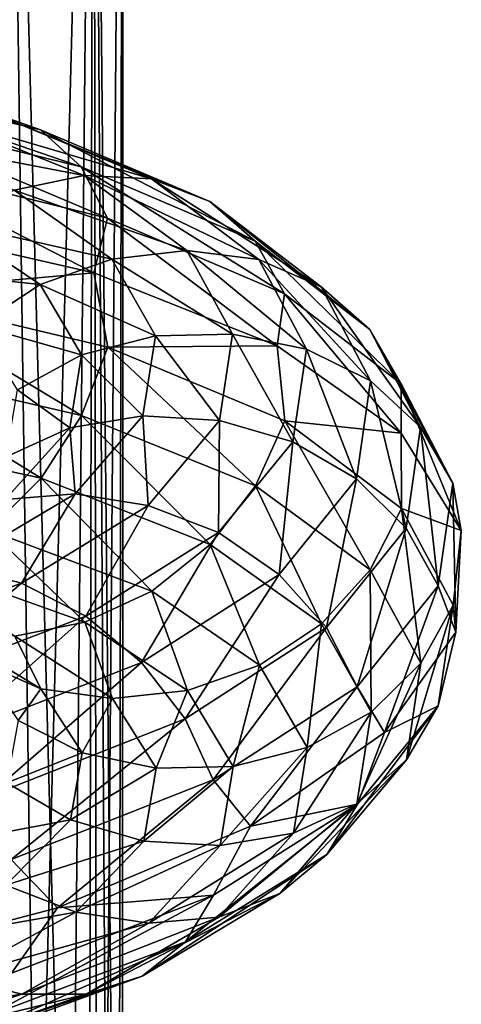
# Model space of a CAD drawing. Header units: metres. Extents: x -40 to 117, y -433 to 89.
# Tile 235 of 256: x 14.45 to 18.94, y -112.59 to -102.58. Entities that reach past the tile are written whole.
import ezdxf

# ---------------------------------------------------------------- set-up
doc = ezdxf.new("R2010")
doc.units = ezdxf.units.M
doc.layers.add('solid_506114_24501146_02', color=7, linetype='CONTINUOUS')

msp = doc.modelspace()

# ---------------------------------------------------------------- linework, layer by layer
at = {"layer": 'solid_506114_24501146_02'}
for points in [[(14.19206, -125.00428, 390.231812), (14.739602, -125.00428, 388.795227), (14.320136, -94.300003, 389.93158)], [(15.142136, -125.00428, 387.311462), (15.202174, -94.300003, 387.023895), (14.320136, -94.300003, 389.93158)], [(14.739602, -125.00428, 388.795227), (15.142136, -125.00428, 387.311462), (14.320136, -94.300003, 389.93158)], [(14.393932, -125.00428, 378.249817), (14.320136, -94.300003, 378.06842), (15.202174, -94.300003, 380.976105)], [(14.892771, -125.00428, 379.704041), (14.393932, -125.00428, 378.249817), (15.202174, -94.300003, 380.976105)], [(15.245092, -125.00428, 381.2005), (14.892771, -125.00428, 379.704041), (15.202174, -94.300003, 380.976105)], [(15.142136, -125.00428, 387.311462), (15.3957, -125.00428, 385.795105), (15.202174, -94.300003, 387.023895)], [(15.497801, -125.00428, 384.261108), (15.5, -94.300003, 384), (15.202174, -94.300003, 387.023895)], [(15.3957, -125.00428, 385.795105), (15.497801, -125.00428, 384.261108), (15.202174, -94.300003, 387.023895)], [(15.245092, -125.00428, 381.2005), (15.202174, -94.300003, 380.976105), (15.5, -94.300003, 384)], [(15.447433, -125.00428, 382.724548), (15.245092, -125.00428, 381.2005), (15.5, -94.300003, 384)], [(15.497801, -125.00428, 384.261108), (15.447433, -125.00428, 382.724548), (15.5, -94.300003, 384)], [(11.967455, -103.004456, 983.375183), (12.417106, -103.156601, 983.980347), (14.66397, -103.69825, 981.370789)], [(14.132956, -103.510536, 980.850708), (11.967455, -103.004456, 983.375183), (14.66397, -103.69825, 981.370789)], [(12.417106, -103.156601, 983.980347), (12.766942, -103.507683, 984.56543), (15.077108, -104.073555, 981.888855)], [(14.66397, -103.69825, 981.370789), (12.417106, -103.156601, 983.980347), (15.077108, -104.073555, 981.888855)], [(12.766942, -103.507683, 984.56543), (12.993716, -104.019012, 985.082703), (15.344918, -104.596382, 982.361816)], [(15.077108, -104.073555, 981.888855), (12.766942, -103.507683, 984.56543), (15.344918, -104.596382, 982.361816)], [(12.883356, -103.734756, 979.960449), (13.521674, -103.528038, 980.368835), (15.107749, -104.161919, 977.636169)], [(13.521674, -103.528038, 980.368835), (14.132956, -103.510536, 980.850708), (15.790733, -104.196205, 978.006897)], [(15.107749, -104.161919, 977.636169), (13.521674, -103.528038, 980.368835), (15.790733, -104.196205, 978.006897)], [(14.132956, -103.510536, 980.850708), (14.66397, -103.69825, 981.370789), (16.384035, -104.425575, 978.429565)], [(15.790733, -104.196205, 978.006897), (14.132956, -103.510536, 980.850708), (16.384035, -104.425575, 978.429565)], [(14.394557, -104.311714, 977.343079), (12.883356, -103.734756, 979.960449), (15.107749, -104.161919, 977.636169)], [(14.66397, -103.69825, 981.370789), (15.077108, -104.073555, 981.888855), (16.845634, -104.829384, 978.87085)], [(16.384035, -104.425575, 978.429565), (14.66397, -103.69825, 981.370789), (16.845634, -104.829384, 978.87085)], [(12.993716, -104.019012, 985.082703), (12.805272, -104.603447, 985.73999), (15.206903, -105.151711, 983.064331)], [(15.344918, -104.596382, 982.361816), (12.993716, -104.019012, 985.082703), (15.206903, -105.151711, 983.064331)], [(15.077108, -104.073555, 981.888855), (15.344918, -104.596382, 982.361816), (17.144857, -105.365959, 979.292786)], [(16.845634, -104.829384, 978.87085), (15.077108, -104.073555, 981.888855), (17.144857, -105.365959, 979.292786)], [(14.394557, -104.311714, 977.343079), (15.107749, -104.161919, 977.636169), (16.152035, -104.9263, 974.686768)], [(15.107749, -104.161919, 977.636169), (15.790733, -104.196205, 978.006897), (16.882229, -105.018005, 974.936584)], [(16.152035, -104.9263, 974.686768), (15.107749, -104.161919, 977.636169), (16.882229, -105.018005, 974.936584)], [(15.790733, -104.196205, 978.006897), (16.384035, -104.425575, 978.429565), (17.516541, -105.293663, 975.253113)], [(16.882229, -105.018005, 974.936584), (15.790733, -104.196205, 978.006897), (17.516541, -105.293663, 975.253113)], [(13.71212, -104.632011, 977.152405), (14.394557, -104.311714, 977.343079), (15.389544, -105.013039, 974.519226)], [(15.389544, -105.013039, 974.519226), (14.394557, -104.311714, 977.343079), (16.152035, -104.9263, 974.686768)], [(16.384035, -104.425575, 978.429565), (16.845634, -104.829384, 978.87085), (18.010046, -105.729263, 975.610596)], [(17.516541, -105.293663, 975.253113), (16.384035, -104.425575, 978.429565), (18.010046, -105.729263, 975.610596)], [(15.206903, -105.151711, 983.064331), (12.805272, -104.603447, 985.73999), (12.995128, -105.349098, 985.72876)], [(13.119854, -105.107521, 977.086426), (13.71212, -104.632011, 977.152405), (14.659937, -105.270409, 974.447998)], [(14.659937, -105.270409, 974.447998), (13.71212, -104.632011, 977.152405), (15.389544, -105.013039, 974.519226)], [(15.344918, -104.596382, 982.361816), (15.206903, -105.151711, 983.064331), (17.06991, -105.893425, 980.03418)], [(17.144857, -105.365959, 979.292786), (15.344918, -104.596382, 982.361816), (17.06991, -105.893425, 980.03418)], [(16.845634, -104.829384, 978.87085), (17.144857, -105.365959, 979.292786), (18.329954, -106.281334, 975.976746)], [(18.010046, -105.729263, 975.610596), (16.845634, -104.829384, 978.87085), (18.329954, -106.281334, 975.976746)], [(15.389544, -105.013039, 974.519226), (16.152035, -104.9263, 974.686768), (16.615622, -105.774467, 971.616516)], [(16.152035, -104.9263, 974.686768), (16.882229, -105.018005, 974.936584), (17.366774, -105.927231, 971.739868)], [(16.615622, -105.774467, 971.616516), (16.152035, -104.9263, 974.686768), (17.366774, -105.927231, 971.739868)], [(14.659937, -105.270409, 974.447998), (15.389544, -105.013039, 974.519226), (15.831248, -105.79425, 971.580017)], [(15.831248, -105.79425, 971.580017), (15.389544, -105.013039, 974.519226), (16.615622, -105.774467, 971.616516)], [(16.882229, -105.018005, 974.936584), (17.516541, -105.293663, 975.253113), (18.019291, -106.252167, 971.945435)], [(17.366774, -105.927231, 971.739868), (16.882229, -105.018005, 974.936584), (18.019291, -106.252167, 971.945435)], [(15.206903, -105.151711, 983.064331), (12.995128, -105.349098, 985.72876), (15.346584, -105.907753, 983.003662)], [(14.026731, -105.688698, 974.485168), (13.119854, -105.107521, 977.086426), (14.659937, -105.270409, 974.447998)], [(17.06991, -105.893425, 980.03418), (15.206903, -105.151711, 983.064331), (15.346584, -105.907753, 983.003662)], [(14.026731, -105.688698, 974.485168), (14.659937, -105.270409, 974.447998), (15.080699, -105.984848, 971.633606)], [(15.080699, -105.984848, 971.633606), (14.659937, -105.270409, 974.447998), (15.831248, -105.79425, 971.580017)], [(12.995128, -105.349098, 985.72876), (12.769564, -106.072105, 985.810913), (15.080205, -106.602402, 983.126526)], [(15.346584, -105.907753, 983.003662), (12.995128, -105.349098, 985.72876), (15.080205, -106.602402, 983.126526)], [(17.144857, -105.365959, 979.292786), (17.06991, -105.893425, 980.03418), (18.330191, -106.784531, 976.746277)], [(18.329954, -106.281334, 975.976746), (17.144857, -105.365959, 979.292786), (18.330191, -106.784531, 976.746277)], [(17.516541, -105.293663, 975.253113), (18.010046, -105.729263, 975.610596), (18.526962, -106.721725, 972.215271)], [(18.019291, -106.252167, 971.945435), (17.516541, -105.293663, 975.253113), (18.526962, -106.721725, 972.215271)], [(14.42932, -106.342461, 971.778442), (14.026731, -105.688698, 974.485168), (15.080699, -105.984848, 971.633606)], [(15.831248, -105.79425, 971.580017), (16.615622, -105.774467, 971.616516), (16.483288, -106.655823, 968.525696)], [(16.483288, -106.655823, 968.525696), (16.615622, -105.774467, 971.616516), (17.228456, -106.871071, 968.52179)], [(16.615622, -105.774467, 971.616516), (17.366774, -105.927231, 971.739868), (17.228456, -106.871071, 968.52179)], [(18.010046, -105.729263, 975.610596), (18.329954, -106.281334, 975.976746), (18.85605, -107.290474, 972.52301)], [(18.526962, -106.721725, 972.215271), (18.010046, -105.729263, 975.610596), (18.85605, -107.290474, 972.52301)], [(15.080699, -105.984848, 971.633606), (15.831248, -105.79425, 971.580017), (15.70516, -106.607124, 968.621216)], [(15.70516, -106.607124, 968.621216), (15.831248, -105.79425, 971.580017), (16.483288, -106.655823, 968.525696)], [(15.346584, -105.907753, 983.003662), (15.080205, -106.602402, 983.126526), (16.849092, -107.318123, 980.098083)], [(17.06991, -105.893425, 980.03418), (15.346584, -105.907753, 983.003662), (17.146719, -106.656219, 979.929077)], [(17.146719, -106.656219, 979.929077), (15.346584, -105.907753, 983.003662), (16.849092, -107.318123, 980.098083)], [(18.330191, -106.784531, 976.746277), (17.06991, -105.893425, 980.03418), (17.146719, -106.656219, 979.929077)], [(17.228456, -106.871071, 968.52179), (17.366774, -105.927231, 971.739868), (17.875776, -107.246521, 968.615601)], [(17.366774, -105.927231, 971.739868), (18.019291, -106.252167, 971.945435), (17.875776, -107.246521, 968.615601)], [(12.769564, -106.072105, 985.810913), (12.420731, -106.74955, 985.725281), (14.668251, -107.2425, 983.105347)], [(15.080205, -106.602402, 983.126526), (12.769564, -106.072105, 985.810913), (14.668251, -107.2425, 983.105347)], [(14.42932, -106.342461, 971.778442), (15.080699, -105.984848, 971.633606), (14.960588, -106.729469, 968.800354)], [(14.960588, -106.729469, 968.800354), (15.080699, -105.984848, 971.633606), (15.70516, -106.607124, 968.621216)], [(17.875776, -107.246521, 968.615601), (18.019291, -106.252167, 971.945435), (18.379404, -107.750954, 968.797058)], [(18.019291, -106.252167, 971.945435), (18.526962, -106.721725, 972.215271), (18.379404, -107.750954, 968.797058)], [(14.314398, -107.025108, 969.053589), (14.42932, -106.342461, 971.778442), (14.960588, -106.729469, 968.800354)], [(18.329954, -106.281334, 975.976746), (18.330191, -106.784531, 976.746277), (18.941616, -107.774376, 973.308777)], [(18.85605, -107.290474, 972.52301), (18.329954, -106.281334, 975.976746), (18.941616, -107.774376, 973.308777)], [(15.080205, -106.602402, 983.126526), (14.668251, -107.2425, 983.105347), (16.388817, -107.914932, 980.150208)], [(14.960588, -106.729469, 968.800354), (15.70516, -106.607124, 968.621216), (15.014964, -107.402, 965.73822)], [(15.014964, -107.402, 965.73822), (15.70516, -106.607124, 968.621216), (15.758895, -107.51825, 965.514526)], [(16.849092, -107.318123, 980.098083), (15.080205, -106.602402, 983.126526), (16.388817, -107.914932, 980.150208)], [(15.70516, -106.607124, 968.621216), (16.483288, -106.655823, 968.525696), (15.758895, -107.51825, 965.514526)], [(15.758895, -107.51825, 965.514526), (16.483288, -106.655823, 968.525696), (16.471317, -107.795166, 965.386963)], [(16.483288, -106.655823, 968.525696), (17.228456, -106.871071, 968.52179), (16.471317, -107.795166, 965.386963)], [(17.146719, -106.656219, 979.929077), (16.849092, -107.318123, 980.098083), (18.013744, -108.174683, 976.825562)], [(18.331944, -107.548782, 976.606506), (17.146719, -106.656219, 979.929077), (18.013744, -108.174683, 976.825562)], [(18.330191, -106.784531, 976.746277), (17.146719, -106.656219, 979.929077), (18.331944, -107.548782, 976.606506)], [(14.668251, -107.2425, 983.105347), (12.420731, -106.74955, 985.725281), (14.138164, -107.769341, 982.934998)], [(14.303115, -107.457062, 966.039246), (14.960588, -106.729469, 968.800354), (15.014964, -107.402, 965.73822)], [(14.314398, -107.025108, 969.053589), (14.960588, -106.729469, 968.800354), (14.303115, -107.457062, 966.039246)], [(18.379404, -107.750954, 968.797058), (18.526962, -106.721725, 972.215271), (18.705872, -108.336937, 969.045898)], [(18.526962, -106.721725, 972.215271), (18.85605, -107.290474, 972.52301), (18.705872, -108.336937, 969.045898)], [(16.471317, -107.795166, 965.386963), (17.228456, -106.871071, 968.52179), (17.090189, -108.220512, 965.372253)], [(17.228456, -106.871071, 968.52179), (17.875776, -107.246521, 968.615601), (17.090189, -108.220512, 965.372253)], [(18.941616, -107.774376, 973.308777), (18.330191, -106.784531, 976.746277), (18.331944, -107.548782, 976.606506)], [(14.668251, -107.2425, 983.105347), (14.138164, -107.769341, 982.934998), (15.796552, -108.391113, 980.0755)], [(16.388817, -107.914932, 980.150208), (14.668251, -107.2425, 983.105347), (15.796552, -108.391113, 980.0755)], [(17.090189, -108.220512, 965.372253), (17.875776, -107.246521, 968.615601), (17.571684, -108.759453, 965.467957)], [(17.875776, -107.246521, 968.615601), (18.379404, -107.750954, 968.797058), (17.571684, -108.759453, 965.467957)], [(16.849092, -107.318123, 980.098083), (16.388817, -107.914932, 980.150208), (17.521654, -108.72374, 976.957214)], [(18.013744, -108.174683, 976.825562), (16.849092, -107.318123, 980.098083), (17.521654, -108.72374, 976.957214)], [(18.705872, -108.336937, 969.045898), (18.85605, -107.290474, 972.52301), (18.885214, -108.807426, 969.836792)], [(18.85605, -107.290474, 972.52301), (18.941616, -107.774376, 973.308777), (18.885214, -108.807426, 969.836792)], [(13.785542, -108.129005, 963.023865), (15.014964, -107.402, 965.73822), (14.46856, -108.30938, 962.680481)], [(14.303115, -107.457062, 966.039246), (15.014964, -107.402, 965.73822), (13.785542, -108.129005, 963.023865)], [(15.014964, -107.402, 965.73822), (15.758895, -107.51825, 965.514526), (14.46856, -108.30938, 962.680481)], [(14.46856, -108.30938, 962.680481), (15.758895, -107.51825, 965.514526), (15.122649, -108.644882, 962.437439)], [(15.758895, -107.51825, 965.514526), (16.471317, -107.795166, 965.386963), (15.122649, -108.644882, 962.437439)], [(18.331944, -107.548782, 976.606506), (18.013744, -108.174683, 976.825562), (18.530767, -109.122017, 973.416626)], [(18.858097, -108.534172, 973.145447), (18.331944, -107.548782, 976.606506), (18.530767, -109.122017, 973.416626)], [(18.941616, -107.774376, 973.308777), (18.331944, -107.548782, 976.606506), (18.858097, -108.534172, 973.145447)], [(14.138164, -107.769341, 982.934998), (13.527372, -108.140137, 982.626038), (15.114116, -108.707405, 979.877563)], [(15.796552, -108.391113, 980.0755), (14.138164, -107.769341, 982.934998), (15.114116, -108.707405, 979.877563)], [(17.571684, -108.759453, 965.467957), (18.379404, -107.750954, 968.797058), (17.883804, -109.362595, 965.659546)], [(18.379404, -107.750954, 968.797058), (18.705872, -108.336937, 969.045898), (17.883804, -109.362595, 965.659546)], [(18.885214, -108.807426, 969.836792), (18.941616, -107.774376, 973.308777), (18.858097, -108.534172, 973.145447)], [(15.122649, -108.644882, 962.437439), (16.471317, -107.795166, 965.386963), (15.690848, -109.117661, 962.321411)], [(16.471317, -107.795166, 965.386963), (17.090189, -108.220512, 965.372253), (15.690848, -109.117661, 962.321411)], [(16.388817, -107.914932, 980.150208), (15.796552, -108.391113, 980.0755), (16.888449, -109.143921, 976.986328)], [(17.521654, -108.72374, 976.957214), (16.388817, -107.914932, 980.150208), (16.888449, -109.143921, 976.986328)], [(13.785542, -108.129005, 963.023865), (14.46856, -108.30938, 962.680481), (12.659248, -108.979355, 960.113342)], [(15.114116, -108.707405, 979.877563), (13.527372, -108.140137, 982.626038), (14.400924, -108.849968, 979.580933)], [(18.013744, -108.174683, 976.825562), (17.521654, -108.72374, 976.957214), (18.024551, -109.620514, 973.631287)], [(18.530767, -109.122017, 973.416626), (18.013744, -108.174683, 976.825562), (18.024551, -109.620514, 973.631287)], [(15.690848, -109.117661, 962.321411), (17.090189, -108.220512, 965.372253), (16.132917, -109.689461, 962.336975)], [(17.090189, -108.220512, 965.372253), (17.571684, -108.759453, 965.467957), (16.132917, -109.689461, 962.336975)], [(12.659248, -108.979355, 960.113342), (14.46856, -108.30938, 962.680481), (13.231542, -109.368179, 959.767151)], [(14.46856, -108.30938, 962.680481), (15.122649, -108.644882, 962.437439), (13.231542, -109.368179, 959.767151)], [(17.883804, -109.362595, 965.659546), (18.705872, -108.336937, 969.045898), (18.161884, -109.828941, 966.436768)], [(18.705872, -108.336937, 969.045898), (18.885214, -108.807426, 969.836792), (18.161884, -109.828941, 966.436768)], [(15.796552, -108.391113, 980.0755), (15.114116, -108.707405, 979.877563), (16.158842, -109.399872, 976.909241)], [(16.888449, -109.143921, 976.986328), (15.796552, -108.391113, 980.0755), (16.158842, -109.399872, 976.909241)], [(18.858097, -108.534172, 973.145447), (18.530767, -109.122017, 973.416626), (18.383179, -110.10582, 969.984314)], [(18.707903, -109.556725, 969.660828), (18.858097, -108.534172, 973.145447), (18.383179, -110.10582, 969.984314)], [(18.885214, -108.807426, 969.836792), (18.858097, -108.534172, 973.145447), (18.707903, -109.556725, 969.660828)], [(13.231542, -109.368179, 959.767151), (15.122649, -108.644882, 962.437439), (13.728687, -109.884155, 959.560547)], [(15.122649, -108.644882, 962.437439), (15.690848, -109.117661, 962.321411), (13.728687, -109.884155, 959.560547)], [(15.114116, -108.707405, 979.877563), (14.400924, -108.849968, 979.580933), (15.396352, -109.482483, 976.739624)], [(16.158842, -109.399872, 976.909241), (15.114116, -108.707405, 979.877563), (15.396352, -109.482483, 976.739624)], [(16.132917, -109.689461, 962.336975), (17.571684, -108.759453, 965.467957), (16.419481, -110.308975, 962.475098)], [(17.571684, -108.759453, 965.467957), (17.883804, -109.362595, 965.659546), (16.419481, -110.308975, 962.475098)], [(17.521654, -108.72374, 976.957214), (16.888449, -109.143921, 976.986328), (17.373173, -109.981308, 973.76886)], [(18.024551, -109.620514, 973.631287), (17.521654, -108.72374, 976.957214), (17.373173, -109.981308, 973.76886)], [(14.666158, -109.385239, 976.492188), (13.717938, -108.807526, 979.211365), (14.031846, -109.104309, 976.181946)], [(14.400924, -108.849968, 979.580933), (13.717938, -108.807526, 979.211365), (14.666158, -109.385239, 976.492188)], [(15.396352, -109.482483, 976.739624), (14.400924, -108.849968, 979.580933), (14.666158, -109.385239, 976.492188)], [(18.161884, -109.828941, 966.436768), (18.885214, -108.807426, 969.836792), (18.707903, -109.556725, 969.660828)], [(13.728687, -109.884155, 959.560547), (15.690848, -109.117661, 962.321411), (14.115476, -110.485909, 959.504639)], [(14.666158, -109.385239, 976.492188), (14.031846, -109.104309, 976.181946), (14.434581, -109.707657, 973.462585)], [(15.690848, -109.117661, 962.321411), (16.132917, -109.689461, 962.336975), (14.115476, -110.485909, 959.504639)], [(16.888449, -109.143921, 976.986328), (16.158842, -109.399872, 976.909241), (16.622623, -110.17318, 973.817932)], [(17.373173, -109.981308, 973.76886), (16.888449, -109.143921, 976.986328), (16.622623, -110.17318, 973.817932)], [(18.530767, -109.122017, 973.416626), (18.024551, -109.620514, 973.631287), (17.880995, -110.552711, 970.282471)], [(18.383179, -110.10582, 969.984314), (18.530767, -109.122017, 973.416626), (17.880995, -110.552711, 970.282471)], [(16.419481, -110.308975, 962.475098), (17.883804, -109.362595, 965.659546), (16.797188, -110.781807, 963.218933)], [(17.883804, -109.362595, 965.659546), (18.161884, -109.828941, 966.436768), (16.797188, -110.781807, 963.218933)], [(15.087098, -110.036507, 973.661316), (14.666158, -109.385239, 976.492188), (14.434581, -109.707657, 973.462585)], [(15.396352, -109.482483, 976.739624), (14.666158, -109.385239, 976.492188), (15.087098, -110.036507, 973.661316)], [(15.83825, -110.192062, 973.781006), (15.396352, -109.482483, 976.739624), (15.087098, -110.036507, 973.661316)], [(16.158842, -109.399872, 976.909241), (15.396352, -109.482483, 976.739624), (15.83825, -110.192062, 973.781006)], [(16.622623, -110.17318, 973.817932), (16.158842, -109.399872, 976.909241), (15.83825, -110.192062, 973.781006)], [(18.707903, -109.556725, 969.660828), (18.383179, -110.10582, 969.984314), (17.575293, -111.070091, 966.641418)], [(17.885744, -110.55909, 966.267151), (18.707903, -109.556725, 969.660828), (17.575293, -111.070091, 966.641418)], [(18.161884, -109.828941, 966.436768), (18.707903, -109.556725, 969.660828), (17.885744, -110.55909, 966.267151)], [(18.024551, -109.620514, 973.631287), (17.373173, -109.981308, 973.76886), (17.234804, -110.852829, 970.529175)], [(17.880995, -110.552711, 970.282471), (18.024551, -109.620514, 973.631287), (17.234804, -110.852829, 970.529175)], [(14.115476, -110.485909, 959.504639), (16.132917, -109.689461, 962.336975), (14.366204, -111.120399, 959.595093)], [(15.087098, -110.036507, 973.661316), (14.434581, -109.707657, 973.462585), (14.319617, -110.339554, 970.724548)], [(16.132917, -109.689461, 962.336975), (16.419481, -110.308975, 962.475098), (14.366204, -111.120399, 959.595093)], [(16.797188, -110.781807, 963.218933), (18.161884, -109.828941, 966.436768), (17.885744, -110.55909, 966.267151)], [(17.373173, -109.981308, 973.76886), (16.622623, -110.17318, 973.817932), (16.490234, -110.979172, 970.705322)], [(17.234804, -110.852829, 970.529175), (17.373173, -109.981308, 973.76886), (16.490234, -110.979172, 970.705322)], [(14.966937, -110.717545, 970.810913), (15.087098, -110.036507, 973.661316), (14.319617, -110.339554, 970.724548)], [(15.83825, -110.192062, 973.781006), (15.087098, -110.036507, 973.661316), (14.966937, -110.717545, 970.810913)], [(16.622623, -110.17318, 973.817932), (15.83825, -110.192062, 973.781006), (15.712107, -110.932823, 970.802002)], [(16.490234, -110.979172, 970.705322), (16.622623, -110.17318, 973.817932), (15.712107, -110.932823, 970.802002)], [(18.383179, -110.10582, 969.984314), (17.880995, -110.552711, 970.282471), (17.095179, -111.466179, 967.020569)], [(17.575293, -111.070091, 966.641418), (18.383179, -110.10582, 969.984314), (17.095179, -111.466179, 967.020569)], [(15.712107, -110.932823, 970.802002), (15.83825, -110.192062, 973.781006), (14.966937, -110.717545, 970.810913)], [(14.966937, -110.717545, 970.810913), (14.319617, -110.339554, 970.724548), (13.690311, -110.956627, 968.055725)], [(14.366204, -111.120399, 959.595093), (16.419481, -110.308975, 962.475098), (14.836587, -111.611542, 960.283936)], [(16.419481, -110.308975, 962.475098), (16.797188, -110.781807, 963.218933), (14.836587, -111.611542, 960.283936)], [(17.885744, -110.55909, 966.267151), (17.575293, -111.070091, 966.641418), (16.13623, -111.958496, 963.497742)], [(16.421265, -111.483582, 963.075928), (17.885744, -110.55909, 966.267151), (16.13623, -111.958496, 963.497742)], [(16.797188, -110.781807, 963.218933), (17.885744, -110.55909, 966.267151), (16.421265, -111.483582, 963.075928)], [(17.880995, -110.552711, 970.282471), (17.234804, -110.852829, 970.529175), (16.477386, -111.70649, 967.373291)], [(17.095179, -111.466179, 967.020569), (17.880995, -110.552711, 970.282471), (16.477386, -111.70649, 967.373291)], [(14.309184, -111.383186, 968.03302), (14.966937, -110.717545, 970.810913), (13.690311, -110.956627, 968.055725)], [(15.712107, -110.932823, 970.802002), (14.966937, -110.717545, 970.810913), (14.309184, -111.383186, 968.03302)], [(14.836587, -111.611542, 960.283936), (16.797188, -110.781807, 963.218933), (16.421265, -111.483582, 963.075928)], [(17.234804, -110.852829, 970.529175), (16.490234, -110.979172, 970.705322), (15.765536, -111.768181, 967.672729)], [(16.477386, -111.70649, 967.373291), (17.234804, -110.852829, 970.529175), (15.765536, -111.768181, 967.672729)], [(15.021605, -111.657448, 967.899231), (15.712107, -110.932823, 970.802002), (14.309184, -111.383186, 968.03302)], [(16.490234, -110.979172, 970.705322), (15.712107, -110.932823, 970.802002), (15.021605, -111.657448, 967.899231)], [(15.765536, -111.768181, 967.672729), (16.490234, -110.979172, 970.705322), (15.021605, -111.657448, 967.899231)], [(17.575293, -111.070091, 966.641418), (17.095179, -111.466179, 967.020569), (15.69543, -112.306396, 963.952637)], [(16.13623, -111.958496, 963.497742), (17.575293, -111.070091, 966.641418), (15.69543, -112.306396, 963.952637)], [(14.366204, -111.120399, 959.595093), (14.836587, -111.611542, 960.283936), (12.349854, -112.265007, 957.729065)], [(15.021605, -111.657448, 967.899231), (14.309184, -111.383186, 968.03302), (13.137551, -111.987984, 965.417297)], [(16.421265, -111.483582, 963.075928), (16.13623, -111.958496, 963.497742), (14.118374, -112.717316, 960.654419)], [(14.367764, -112.275208, 960.190063), (16.421265, -111.483582, 963.075928), (14.118374, -112.717316, 960.654419)], [(14.836587, -111.611542, 960.283936), (16.421265, -111.483582, 963.075928), (14.367764, -112.275208, 960.190063)], [(17.095179, -111.466179, 967.020569), (16.477386, -111.70649, 967.373291), (15.128222, -112.489937, 964.404358)], [(15.69543, -112.306396, 963.952637), (17.095179, -111.466179, 967.020569), (15.128222, -112.489937, 964.404358)], [(12.349854, -112.265007, 957.729065), (14.836587, -111.611542, 960.283936), (14.367764, -112.275208, 960.190063)], [(13.79164, -112.318321, 965.166809), (15.021605, -111.657448, 967.899231), (13.137551, -111.987984, 965.417297)], [(15.765536, -111.768181, 967.672729), (15.021605, -111.657448, 967.899231), (13.79164, -112.318321, 965.166809)], [(14.474658, -112.490234, 964.819092), (15.765536, -111.768181, 967.672729), (13.79164, -112.318321, 965.166809)], [(16.477386, -111.70649, 967.373291), (15.765536, -111.768181, 967.672729), (14.474658, -112.490234, 964.819092)], [(15.128222, -112.489937, 964.404358), (16.477386, -111.70649, 967.373291), (14.474658, -112.490234, 964.819092)], [(16.13623, -111.958496, 963.497742), (15.69543, -112.306396, 963.952637), (13.732696, -113.021385, 961.177185)], [(14.118374, -112.717316, 960.654419), (16.13623, -111.958496, 963.497742), (13.732696, -113.021385, 961.177185)], [(14.474658, -112.490234, 964.819092), (13.79164, -112.318321, 965.166809), (12.066978, -112.870003, 962.691467)], [(15.69543, -112.306396, 963.952637), (15.128222, -112.489937, 964.404358), (13.236418, -113.153259, 961.717529)], [(13.732696, -113.021385, 961.177185), (15.69543, -112.306396, 963.952637), (13.236418, -113.153259, 961.717529)], [(12.664583, -113.097641, 962.235352), (14.474658, -112.490234, 964.819092), (12.066978, -112.870003, 962.691467)], [(15.128222, -112.489937, 964.404358), (14.474658, -112.490234, 964.819092), (12.664583, -113.097641, 962.235352)], [(13.236418, -113.153259, 961.717529), (15.128222, -112.489937, 964.404358), (12.664583, -113.097641, 962.235352)]]:
    msp.add_3dface(points, dxfattribs=at)

doc.saveas('drawing.dxf')
